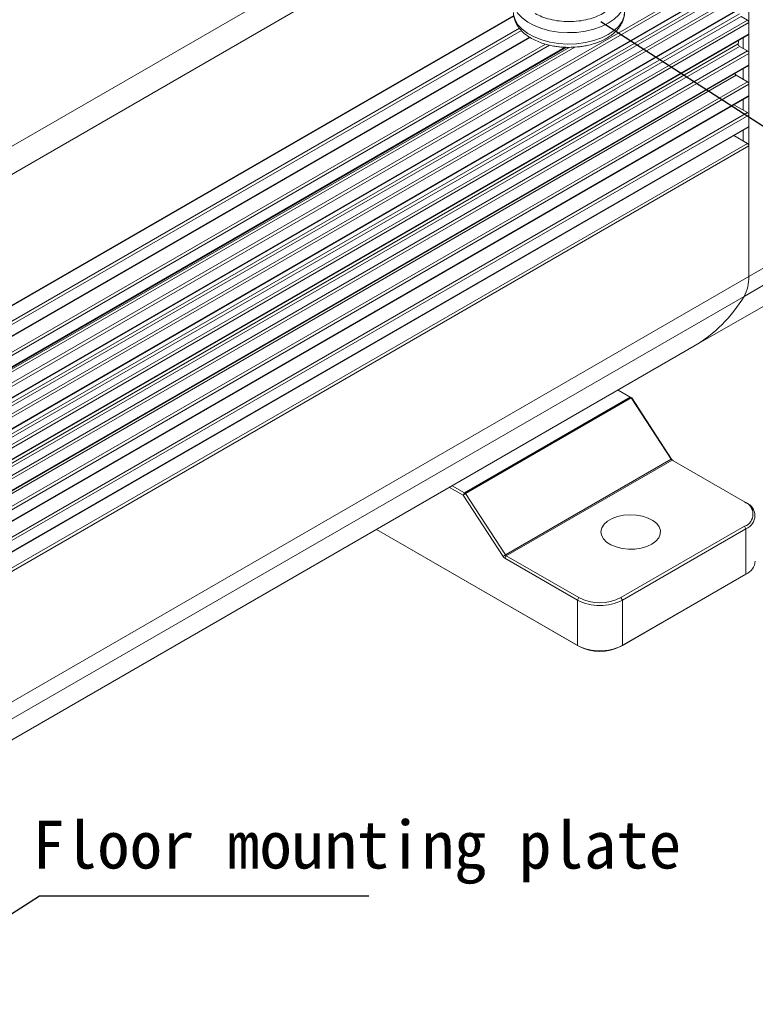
# Model space of a CAD drawing. Header units: inches. Extents: x -9426 to 8431, y -15951 to -4411.
# Tile 12 of 15: x -5604 to -5456, y -15696 to -15498. Entities that reach past the tile are written whole.
import ezdxf

# ---------------------------------------------------------------- set-up
doc = ezdxf.new("R2010")
doc.units = ezdxf.units.IN
doc.header["$MEASUREMENT"] = 0
doc.layers.add('尺寸线', color=7, linetype='Continuous')

msp = doc.modelspace()

# ---------------------------------------------------------------- linework, layer by layer
at = {"color": 7, "linetype": 'Continuous', "lineweight": 15}
for p, q in [((-5457.821, -15438.2769), (-5663.1648, -15556.7901)), ((-5662.2055, -15561.8701), (-5456.8617, -15443.3569)), ((-5456.8617, -15549.5799), (-5456.8617, -15443.3569)), ((-5457.1445, -15485.5255), (-5662.4883, -15604.0387)), ((-5662.2055, -15604.5286), (-5456.8617, -15486.0154)), ((-5348.2501, -15486.8952), (-5456.8617, -15549.5799)), ((-5662.2884, -15606.9984), (-5456.9446, -15488.4852)), ((-5456.8617, -15488.302), (-5662.2055, -15606.8152)), ((-5664.1667, -15608.9688), (-5458.8229, -15490.4556)), ((-5663.8843, -15609.4395), (-5458.5405, -15490.9263)), ((-5457.1445, -15491.732), (-5662.4883, -15610.2452)), ((-5349.2094, -15490.8679), (-5457.821, -15553.5525)), ((-5662.2055, -15610.7351), (-5456.8617, -15492.2219)), ((-5662.2884, -15613.2049), (-5456.9446, -15494.6917)), ((-5456.8617, -15494.5085), (-5662.2055, -15613.0217)), ((-5664.0527, -15615.2171), (-5458.7089, -15496.7039)), ((-5663.7699, -15615.712), (-5458.4261, -15497.1988)), ((-5662.2884, -15588.379), (-5504.1792, -15497.127)), ((-5458.4261, -15497.1988), (-5457.1445, -15497.9385)), ((-5457.1445, -15497.9385), (-5662.4883, -15616.4516)), ((-5662.2055, -15616.9415), (-5456.8617, -15498.4284)), ((-5456.8617, -15498.4284), (-5456.8617, -15500.7149)), ((-5662.2884, -15619.4113), (-5456.9446, -15500.8982)), ((-5662.2884, -15594.5854), (-5500.8873, -15501.4336)), ((-5456.8617, -15500.7149), (-5662.2055, -15619.2281)), ((-5467.9027, -15563.6065), (-5359.2911, -15500.9218)), ((-5457.993, -15501.5033), (-5457.993, -15503.6552)), ((-5664.3328, -15621.2379), (-5458.989, -15502.7247)), ((-5664.0511, -15621.7562), (-5458.7073, -15503.243)), ((-5662.2884, -15600.7919), (-5493.5721, -15503.4181)), ((-5458.7073, -15503.243), (-5457.1445, -15504.1449)), ((-5457.1445, -15504.1449), (-5662.4883, -15622.6581)), ((-5662.2055, -15623.148), (-5456.8617, -15504.6348)), ((-5456.8617, -15504.6348), (-5456.8617, -15506.9214)), ((-5662.2884, -15625.6178), (-5456.9446, -15507.1046)), ((-5456.8617, -15506.9214), (-5662.2055, -15625.4346)), ((-5457.993, -15507.7097), (-5457.993, -15509.8617)), ((-5664.7326, -15627.5693), (-5459.3888, -15509.0561)), ((-5459.3888, -15509.0561), (-5457.1445, -15510.3514)), ((-5457.1445, -15510.3514), (-5662.4883, -15628.8646)), ((-5662.2055, -15629.3545), (-5456.8617, -15510.8413)), ((-5456.8617, -15510.8413), (-5456.8617, -15513.1279)), ((-5662.2884, -15631.8243), (-5456.9446, -15513.3111)), ((-5456.8617, -15513.1279), (-5662.2055, -15631.6411)), ((-5459.8573, -15514.9922), (-5457.1445, -15516.5579)), ((-5457.993, -15513.9162), (-5457.993, -15516.0682)), ((-5457.1445, -15516.5579), (-5662.4883, -15635.0711)), ((-5662.2055, -15635.561), (-5456.8617, -15517.0478)), ((-5456.8617, -15517.0478), (-5456.8617, -15519.3344)), ((-5662.2884, -15638.0308), (-5456.9446, -15519.5176)), ((-5456.8617, -15519.3344), (-5662.2055, -15637.8476)), ((-5459.8573, -15521.1987), (-5457.1445, -15522.7644)), ((-5457.993, -15520.1227), (-5457.993, -15522.2746)), ((-5457.1445, -15522.7644), (-5662.4883, -15641.2775)), ((-5662.2055, -15641.7674), (-5456.8617, -15523.2543)), ((-5456.8617, -15523.2543), (-5456.8617, -15549.5799)), ((-5457.821, -15553.5525), (-5663.1648, -15672.0657)), ((-5673.2465, -15682.1197), (-5467.9027, -15563.6065)), ((-5480.7223, -15573.8319), (-5483.1711, -15572.4186)), ((-5480.7223, -15573.8319), (-5514.0977, -15593.0944)), ((-5513.9174, -15593.2735), (-5480.542, -15574.011)), ((-5480.4395, -15573.9954), (-5480.7223, -15573.8319)), ((-5480.542, -15574.011), (-5480.4395, -15573.9954)), ((-5472.4965, -15586.3442), (-5480.542, -15574.011)), ((-5472.394, -15586.3285), (-5480.4395, -15573.9954)), ((-5505.8719, -15605.6067), (-5472.4965, -15586.3442)), ((-5505.6916, -15605.7857), (-5472.3162, -15586.5233)), ((-5472.394, -15586.3285), (-5472.4965, -15586.3442)), ((-5472.3162, -15586.5233), (-5457.7102, -15594.953)), ((-5514.3806, -15593.5843), (-5517.1124, -15592.0077)), ((-5514.0977, -15593.0944), (-5516.5466, -15591.6811)), ((-5514.3806, -15593.5843), (-5514.0977, -15593.0944)), ((-5513.9174, -15593.2735), (-5514.3806, -15593.5843)), ((-5506.3351, -15605.9175), (-5514.3806, -15593.5843)), ((-5505.8719, -15605.6067), (-5513.9174, -15593.2735)), ((-5457.4274, -15595.1164), (-5457.7102, -15594.953)), ((-5531.8282, -15600.5008), (-5491.0856, -15624.0152)), ((-5491.3685, -15623.8518), (-5531.8281, -15600.5007)), ((-5457.7102, -15599.8503), (-5482.6004, -15614.2155)), ((-5482.3175, -15614.7054), (-5457.4274, -15600.3402)), ((-5457.7102, -15599.8503), (-5457.4274, -15600.3402)), ((-5457.4274, -15600.3402), (-5457.4274, -15609.4866)), ((-5506.3351, -15605.9175), (-5505.8719, -15605.6067)), ((-5505.6916, -15605.7857), (-5505.9744, -15606.2756)), ((-5491.3685, -15614.7054), (-5505.9744, -15606.2756)), ((-5491.0856, -15614.2155), (-5505.6916, -15605.7857)), ((-5482.6004, -15624.0152), (-5457.7102, -15609.65)), ((-5482.3175, -15623.8518), (-5457.4274, -15609.4866)), ((-5457.4274, -15609.4866), (-5457.7102, -15609.65)), ((-5491.0856, -15614.2155), (-5491.3685, -15614.7054)), ((-5491.3685, -15614.7054), (-5491.3685, -15623.8518)), ((-5482.3175, -15614.7054), (-5482.6004, -15614.2155)), ((-5482.3175, -15623.8518), (-5482.3175, -15614.7054)), ((-5491.3685, -15623.8518), (-5491.0856, -15624.0152)), ((-5482.6004, -15624.0152), (-5482.3175, -15623.8518))]:
    msp.add_line(p, q, dxfattribs=at)
at = {"color": 8, "linetype": 'Continuous', "lineweight": 15}
for p, q in [((-5504.1905, -15496.9982), (-5662.2055, -15588.1958)), ((-5503.0176, -15499.588), (-5662.4883, -15591.6257)), ((-5662.2055, -15592.1156), (-5502.652, -15500.0301)), ((-5500.9973, -15501.3617), (-5662.2055, -15594.4022)), ((-5664.6767, -15602.492), (-5493.0307, -15503.4274)), ((-5664.3963, -15602.9375), (-5491.8859, -15503.374)), ((-5497.7849, -15502.7744), (-5662.4883, -15597.8322)), ((-5662.2055, -15598.3221), (-5497.0172, -15502.9845)), ((-5493.7983, -15503.4133), (-5662.2055, -15600.6087)), ((-5456.8617, -15549.5799), (-5615.7879, -15641.3034))]:
    msp.add_line(p, q, dxfattribs=at)
at = {"color": 8, "linetype": 'Continuous', "lineweight": 15, "flags": 128}
for points in [[(-5481.8655, -15494.0055), (-5481.9704, -15494.8845), (-5482.3627, -15495.9064), (-5483.0357, -15496.8784), (-5483.9716, -15497.7749), (-5485.1459, -15498.5725), (-5486.5279, -15499.2503), (-5488.0814, -15499.7905), (-5489.7655, -15500.1788), (-5491.5361, -15500.4053), (-5493.3469, -15500.4638), (-5495.1502, -15500.3528), (-5496.8989, -15500.0754), (-5498.5471, -15499.6387), (-5500.0515, -15499.0542), (-5501.3728, -15498.3372), (-5502.4763, -15497.5066), (-5503.333, -15496.584), (-5503.9206, -15495.5938), (-5504.2234, -15494.5618), (-5504.2653, -15494.038)], [(-5504.2634, -15496.4152), (-5504.2234, -15496.8484), (-5503.9206, -15497.8804), (-5503.333, -15498.8706), (-5502.4763, -15499.7932), (-5501.3728, -15500.6238), (-5500.0515, -15501.3408), (-5498.5471, -15501.9253), (-5496.8989, -15502.362), (-5495.1502, -15502.6394), (-5493.3469, -15502.7504), (-5491.5361, -15502.6919), (-5489.7655, -15502.4654), (-5488.0814, -15502.0771), (-5486.5279, -15501.5369), (-5485.1459, -15500.8591), (-5483.9716, -15500.0615), (-5483.0357, -15499.165), (-5482.3627, -15498.193), (-5481.9704, -15497.1711), (-5481.8655, -15496.2884)]]:
    msp.add_lwpolyline(points, dxfattribs=at)
at = {"color": 7, "linetype": 'Continuous', "lineweight": 15, "flags": 128}
msp.add_lwpolyline([(-5476.3778, -15603.4416), (-5477.3891, -15603.9107), (-5478.5514, -15604.2434), (-5479.8105, -15604.4241), (-5481.1074, -15604.4444), (-5482.3816, -15604.3033), (-5483.5734, -15604.0074), (-5484.6272, -15603.5706), (-5485.4936, -15603.0132), (-5486.1321, -15602.3613), (-5486.513, -15601.6455), (-5486.6182, -15600.8992), (-5486.4431, -15600.1572), (-5485.9957, -15599.4544), (-5485.2969, -15598.8234), (-5484.3795, -15598.294), (-5483.2863, -15597.8907), (-5482.0685, -15597.6325), (-5480.7829, -15597.5314), (-5479.4898, -15597.5921), (-5478.2495, -15597.8119), (-5477.1201, -15598.1805), (-5476.1543, -15598.6805), (-5475.3974, -15599.2887), (-5474.8847, -15599.9765), (-5474.6402, -15600.7119), (-5474.6754, -15601.4604), (-5474.9885, -15602.1871), (-5475.565, -15602.8579), (-5476.3778, -15603.4416)], dxfattribs=at)
at = {"color": 7, "linetype": 'Continuous', "lineweight": 15}
for centre, radius, start, end in [((-5457.4757, -15498.4563), 0.6147, 2.602447, 57.397061), ((-5457.0647, -15500.7334), 0.2039, 306.103506, 5.205231), ((-5546.9972, -15495.613), 88.295, 355.38012, 355.820489), ((-5458.384, -15502.7316), 0.605, 179.348046, 237.701599), ((-5457.4757, -15504.6627), 0.6147, 2.602447, 57.397061), ((-5457.0647, -15506.9399), 0.2039, 306.103506, 5.205231), ((-5459.0527, -15508.5333), 0.6215, 192.810107, 237.265626), ((-5457.4757, -15510.8692), 0.6147, 2.602447, 57.397061), ((-5457.0578, -15513.1495), 0.1973, 305.018993, 6.289744), ((-5457.4757, -15517.0757), 0.6147, 2.602037, 57.397471), ((-5457.0647, -15519.3529), 0.2039, 306.104173, 5.204564), ((-5457.4757, -15523.2822), 0.6147, 2.602857, 57.396651), ((-5464.4964, -15549.8383), 7.6391, 330.908111, 1.938876), ((-5482.2896, -15539.0983), 28.4189, 300.413892, 329.428442), ((-5481.0155, -15574.3076), 0.5587, 32.05458, 58.346294), ((-5472.023, -15586.0478), 0.5586, 212.050922, 238.347709), ((-5471.4401, -15585.7301), 1.126, 212.105604, 237.427438), ((-5514.391, -15593.57), 0.5587, 32.05458, 58.346294), ((-5458.6389, -15597.4016), 2.6188, 290.770993, 69.22881), ((-5458.418, -15597.7283), 2.7934, 290.771767, 69.228418), ((-5505.3882, -15605.3246), 1.1172, 212.050225, 238.34797), ((-5505.3985, -15605.3102), 0.5586, 212.050922, 238.347709), ((-5458.7549, -15606.5552), 3.218, 294.365267, 354.301941), ((-5486.843, -15605.9688), 9.8391, 242.616113, 297.383795), ((-5486.843, -15606.0251), 9.224, 242.615852, 297.384148), ((-5486.843, -15615.1152), 9.8391, 242.616113, 297.383795), ((-5486.843, -15615.8248), 9.224, 242.615852, 297.384148)]:
    msp.add_arc(centre, radius, start, end, dxfattribs=at)
for points, knots in [([(-5486.2773, -15488.7774), (-5485.8853, -15489.029), (-5485.0778, -15489.5474), (-5484.1903, -15490.4956), (-5483.6, -15491.5592), (-5483.3974, -15492.6953), (-5483.6008, -15493.8306), (-5484.1873, -15494.8965), (-5485.0886, -15495.8366), (-5486.2393, -15496.6349), (-5487.6224, -15497.299), (-5489.2513, -15497.8192), (-5491.0981, -15498.1577), (-5493.0653, -15498.2751), (-5495.0338, -15498.1581), (-5496.8767, -15497.8174), (-5498.5195, -15497.3052), (-5499.4177, -15496.8392), (-5499.8538, -15496.6129)], [0, 0, 0, 0, 0.05825796, 0.12000666, 0.18432043, 0.25000061, 0.31568005, 0.37999424, 0.44174208, 0.50000002, 0.55825796, 0.62000579, 0.68431999, 0.74999942, 0.81567947, 0.87999334, 0.94174204, 1, 1, 1, 1]), ([(-5504.2384, -15496.4502), (-5504.226, -15496.7187), (-5504.1973, -15497.3397), (-5503.8742, -15498.2857), (-5503.3379, -15499.2573), (-5502.5921, -15500.1531), (-5501.6732, -15500.9539), (-5500.6121, -15501.6452), (-5499.4491, -15502.2188), (-5498.2386, -15502.6679), (-5497.0506, -15502.9928), (-5495.9638, -15503.2051), (-5494.91, -15503.3445), (-5493.9621, -15503.4176), (-5493.3255, -15503.4257), (-5493.0655, -15503.429)], [0, 0, 0, 0, 0.0657154, 0.15202677, 0.24035985, 0.33052674, 0.42124795, 0.51111608, 0.59891603, 0.68353746, 0.76158059, 0.83002056, 0.8864897, 0.95365057, 1, 1, 1, 1]), ([(-5493.0655, -15503.429), (-5492.4999, -15503.4146), (-5491.7038, -15503.3944), (-5490.5481, -15503.2601), (-5489.5808, -15503.1002), (-5488.4721, -15502.8368), (-5487.3698, -15502.486), (-5486.2947, -15502.0398), (-5485.2808, -15501.4998), (-5484.3539, -15500.8669), (-5483.5366, -15500.1427), (-5482.8527, -15499.3296), (-5482.3188, -15498.4308), (-5481.9814, -15497.4527), (-5481.8333, -15496.6607), (-5481.8829, -15496.2112), (-5481.8943, -15496.1083)], [0, 0, 0, 0, 0.09799301, 0.13791006, 0.20375053, 0.27148176, 0.34355416, 0.41813541, 0.49459881, 0.57249392, 0.65144248, 0.7311111, 0.81132979, 0.89237466, 0.97536074, 1, 1, 1, 1])]:
    msp.add_open_spline(points, degree=3, knots=knots, dxfattribs=at)
at = {"layer": '尺寸线', "color": 3}
for p, q in [((-5375.9952, -15569.7448), (-5486.6391, -15498.2769)), ((-5599.622, -15674.2885), (-5633.7727, -15696.0886)), ((-5533.3428, -15674.2885), (-5599.622, -15674.2885))]:
    msp.add_line(p, q, dxfattribs=at)

# ---------------------------------------------------------------- texts
at = {"insert": (-5601.0913, -15659.1482), "char_height": 9.6, "width": 1257.732614, "attachment_point": 1}
msp.add_mtext('{\\fKaiTi_GB2312|b0|i0|c134|p49;Floor mounting plate}', dxfattribs=at)

doc.saveas('drawing.dxf')
